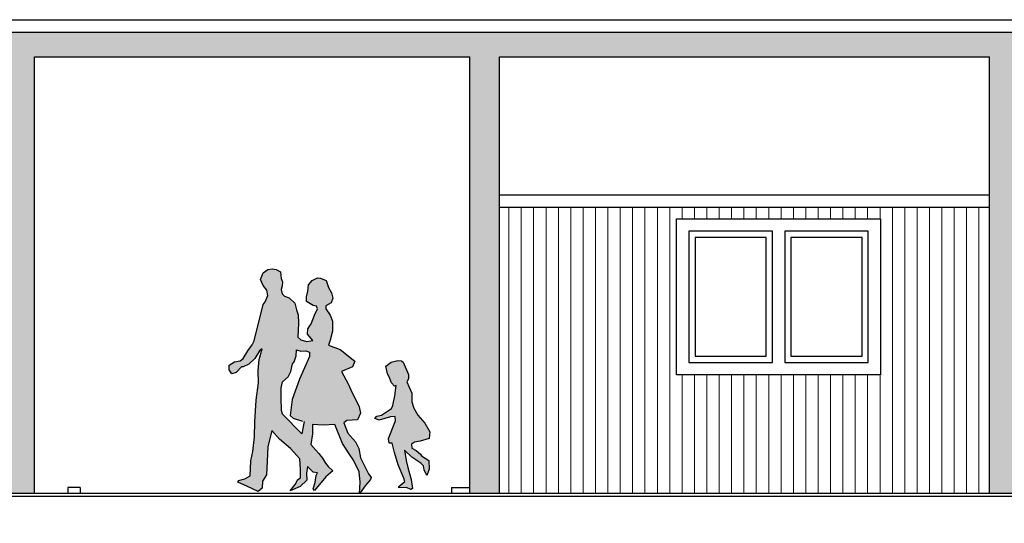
# Model space of a CAD drawing. Extents: x 2 to 315, y 0 to 17.
# Tile 29 of 69: x 127.2 to 135.16, y 4.32 to 8.39. Entities that reach past the tile are written whole.
import ezdxf

# ---------------------------------------------------------------- set-up
doc = ezdxf.new("R2010")
doc.units = 0
doc.header["$MEASUREMENT"] = 0
for name, color, linetype in [('Ost_Ansicht_5_P_ZE_SYMBOL', 7, 'Continuous'), ('Ost_Ansicht_5_R_NT_FENSTER', 7, 'Continuous'), ('Ost_Ansicht_5_R_TR_BODEN', 7, 'Continuous'), ('Ost_Ansicht_5_R_TR_HIDDEN', 7, 'Continuous'), ('Ost_Ansicht_5_R_TR_STUETZE', 7, 'Continuous'), ('Ost_Ansicht_5_Schraffuren', 7, 'Continuous'), ('Ost_Ansicht_5_X_EA_STRASSEN', 7, 'Continuous')]:
    doc.layers.add(name, color=color, linetype=linetype)
doc.linetypes.add('Terrainlinie', pattern='A,0,[1,Bl.Nr. 2.0061.Shx,S=0.000793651,R=0,X=0,Y=-0.043301],-0.1,0', length=0.1)

msp = doc.modelspace()

# ---------------------------------------------------------------- hatches: boundary and pattern name
at = {"layer": 'Ost_Ansicht_5_P_ZE_SYMBOL', "linetype": 'Continuous', "lineweight": 13, "ltscale": 1000}
h = msp.add_hatch(color=7, dxfattribs=at)
h.paths.add_polyline_path([(129.8765, 5.4019), (129.945, 5.2649), (129.9561, 5.214), (129.9303, 5.1587), (129.8455, 5.1543), (129.822, 5.1359), (129.8544, 5.0519), (129.9163, 4.9826), (129.9414, 4.9273), (129.9554, 4.8529), (130.0202, 4.7239), (130.0409, 4.6922), (130.0357, 4.676), (129.9907, 4.6222), (129.9465, 4.561), (129.9539, 4.6561), (129.9443, 4.7394), (129.8982, 4.8341), (129.8651, 4.8846), (129.8087, 4.9678), (129.7475, 5.1219), (129.6524, 5.116), (129.567, 5.1219), (129.5684, 5.0474), (129.5552, 4.9605), (129.595, 4.9148), (129.6178, 4.8868), (129.648, 4.8484), (129.6738, 4.8079), (129.6945, 4.7821), (129.7313, 4.7467), (129.676, 4.6981), (129.5846, 4.5875), (129.5736, 4.6023), (129.5891, 4.6524), (129.5972, 4.7099), (129.6068, 4.7305), (129.5728, 4.7364), (129.5264, 4.7814), (129.519, 4.729), (129.5213, 4.6708), (129.4682, 4.6192), (129.4055, 4.5927), (129.3861, 4.5856), (129.4263, 4.6368), (129.4483, 4.6771), (129.4711, 4.6892), (129.4711, 4.7607), (129.4638, 4.8448), (129.3886, 4.9273), (129.3009, 5.0017), (129.2397, 5.0725), (129.2058, 4.942), (129.2007, 4.8241), (129.1948, 4.7136), (129.1645, 4.6649), (129.1594, 4.6082), (129.1269, 4.5809), (129.0429, 4.6192), (128.9633, 4.6546), (128.97, 4.6701), (129.0216, 4.6811), (129.0643, 4.7062), (129.068, 4.8278), (129.0857, 4.903), (129.0989, 5.0216), (129.1004, 5.1425), (129.1122, 5.3187), (129.1299, 5.458), (129.1277, 5.5582), (129.1358, 5.6459), (129.1609, 5.7329), (129.138, 5.7167), (129.1004, 5.654), (129.0518, 5.609), (129.0083, 5.5877), (128.9936, 5.5869), (128.9515, 5.5427), (128.9147, 5.5302), (128.8933, 5.5633), (128.8948, 5.6002), (128.9368, 5.6275), (128.9825, 5.6371), (129.0076, 5.654), (129.0459, 5.7167), (129.079, 5.766), (129.096, 5.7977), (129.169, 6.0925), (129.1859, 6.1124), (129.2051, 6.164), (129.1977, 6.2075), (129.1675, 6.2444), (129.1482, 6.2947), (129.1675, 6.3468), (129.2073, 6.3733), (129.2427, 6.3792), (129.2729, 6.3755), (129.3075, 6.3542), (129.3134, 6.3011), (129.3252, 6.2753), (129.323, 6.2429), (129.3134, 6.2127), (129.3223, 6.1773), (129.3422, 6.1574), (129.3775, 6.1441), (129.424, 6.1014), (129.4387, 6.0483), (129.452, 6.0085), (129.4534, 5.9414), (129.449, 5.8272), (129.4726, 5.8058), (129.519, 5.7926), (129.5552, 5.7985), (129.569, 5.8006), (129.5279, 5.8523), (129.5294, 5.895), (129.5577, 5.9344), (129.5832, 6.0063), (129.6068, 6.0564), (129.5986, 6.0771), (129.5728, 6.0837), (129.5183, 6.1146), (129.519, 6.1537), (129.5294, 6.1994), (129.536, 6.2495), (129.566, 6.2855), (129.6068, 6.307), (129.6333, 6.3041), (129.6768, 6.2856), (129.6967, 6.2289), (129.721, 6.1847), (129.7306, 6.1419), (129.7173, 6.1036), (129.676, 6.0793), (129.6753, 6.0572), (129.7092, 6.0056), (129.7284, 5.9562), (129.7291, 5.8751), (129.7114, 5.8044), (129.6967, 5.7638), (129.7923, 5.7274), (129.9094, 5.6323), (129.8911, 5.5884), (129.8006, 5.5486), (129.8566, 5.4498)], flags=0)
h.paths.add_polyline_path([(129.4991, 5.1447), (129.4866, 5.1477), (129.4107, 5.172), (129.3864, 5.1956), (129.4041, 5.3246), (129.463, 5.4867), (129.5419, 5.6724), (129.5426, 5.7056), (129.5146, 5.7181), (129.4734, 5.7144), (129.4387, 5.724), (129.4343, 5.6761), (129.4188, 5.6289), (129.4055, 5.6113), (129.3923, 5.5508), (129.3702, 5.5073), (129.3237, 5.4661), (129.3142, 5.4182), (129.3142, 5.3363), (129.3156, 5.2339), (129.3252, 5.2059), (129.48, 5.0474)], flags=0)
msp.add_hatch(color=7, dxfattribs=at).paths.add_polyline_path([(130.2368, 5.1862), (130.1992, 5.184), (130.1063, 5.1568), (130.0717, 5.1708), (130.0864, 5.1877), (130.1255, 5.1958), (130.2066, 5.2496), (130.2161, 5.2747), (130.2338, 5.3528), (130.2427, 5.4354), (130.2309, 5.4324), (130.2066, 5.4582), (130.1867, 5.5061), (130.1729, 5.5298), (130.1616, 5.5938), (130.2036, 5.624), (130.2574, 5.6388), (130.2869, 5.6351), (130.2994, 5.624), (130.3436, 5.5245), (130.3429, 5.4899), (130.3311, 5.4663), (130.3503, 5.4228), (130.3709, 5.3749), (130.3709, 5.3049), (130.3875, 5.2526), (130.4203, 5.1958), (130.4748, 5.1324), (130.517, 5.0613), (130.5095, 5.0072), (130.4372, 4.9858), (130.3923, 4.9799), (130.3672, 4.9629), (130.3694, 4.9316), (130.4052, 4.9113), (130.4402, 4.8826), (130.4483, 4.8686), (130.5084, 4.8303), (130.5102, 4.7603), (130.491, 4.7105), (130.4704, 4.7544), (130.466, 4.7883), (130.4446, 4.8089), (130.3694, 4.8583), (130.3119, 4.915), (130.3245, 4.8295), (130.3392, 4.7735), (130.365, 4.6777), (130.3757, 4.6047), (130.3613, 4.5974), (130.3267, 4.6128), (130.2663, 4.6099), (130.2648, 4.6217), (130.3134, 4.6615), (130.3068, 4.6888), (130.2611, 4.7964), (130.2301, 4.8951), (130.2124, 4.971), (130.1874, 4.971), (130.1808, 5.0094), (130.239, 5.1512)], flags=0)
at = {"layer": 'Ost_Ansicht_5_Schraffuren', "linetype": 'Continuous', "lineweight": 0, "ltscale": 1000}
msp.add_hatch(color=27, dxfattribs=at).paths.add_polyline_path([(121.5603, 4.3231), (121.5603, 8.0931), (123.5747, 8.0931), (127.0803, 8.0931), (127.0803, 4.5631), (127.3203, 4.5631), (127.3203, 8.0931), (130.8403, 8.0931), (130.8403, 4.5631), (131.0803, 4.5631), (131.0803, 8.0931), (135.0403, 8.0931), (135.0403, 4.5631), (135.2803, 4.5631), (135.2803, 8.0931), (141.6553, 8.0931), (141.6553, 8.2931), (126.5257, 8.2931), (121.3203, 8.2931), (121.3203, 4.3231)], flags=0)
at = {"layer": 'Ost_Ansicht_5_Schraffuren', "linetype": 'Continuous', "lineweight": 18, "ltscale": 1000}
h = msp.add_hatch(dxfattribs=at)
h.set_pattern_fill('Holz_Schalung__stehend___82', color=9, style=0, pattern_type=2)
h.set_pattern_definition([(90, (81.6553, 5.52307), (-0.1, 0), [])])
h.paths.add_polyline_path([(135.0403, 6.8781), (131.0803, 6.8781), (131.0803, 4.5631), (135.0403, 4.5631)], flags=0)
h.paths.add_polyline_path([(134.1603, 5.5231), (132.5103, 5.5231), (132.5103, 6.7831), (134.1603, 6.7831)], flags=0)

# ---------------------------------------------------------------- linework, layer by layer
at = {"layer": 'Ost_Ansicht_5_P_ZE_SYMBOL', "linetype": 'Continuous', "ltscale": 1000}
for p, q in [((129.1675, 6.3468), (129.2073, 6.3733)), ((129.2073, 6.3733), (129.2427, 6.3792)), ((129.2427, 6.3792), (129.2729, 6.3755)), ((129.2729, 6.3755), (129.3075, 6.3542)), ((129.1482, 6.2947), (129.1675, 6.3468)), ((129.1675, 6.2444), (129.1482, 6.2947)), ((129.3075, 6.3542), (129.3134, 6.3011)), ((129.3134, 6.3011), (129.3252, 6.2753)), ((129.566, 6.2855), (129.6068, 6.307)), ((129.6068, 6.307), (129.6333, 6.3041)), ((129.6333, 6.3041), (129.6768, 6.2856)), ((129.1977, 6.2075), (129.1675, 6.2444)), ((129.323, 6.2429), (129.3134, 6.2127)), ((129.3134, 6.2127), (129.3223, 6.1773)), ((129.3252, 6.2753), (129.323, 6.2429)), ((129.5294, 6.1994), (129.536, 6.2495)), ((129.536, 6.2495), (129.566, 6.2855)), ((129.6768, 6.2856), (129.6967, 6.2289)), ((129.6967, 6.2289), (129.721, 6.1847)), ((129.1859, 6.1124), (129.2051, 6.164)), ((129.2051, 6.164), (129.1977, 6.2075)), ((129.3223, 6.1773), (129.3422, 6.1574)), ((129.3422, 6.1574), (129.3775, 6.1441)), ((129.3775, 6.1441), (129.424, 6.1014)), ((129.5183, 6.1146), (129.519, 6.1537)), ((129.519, 6.1537), (129.5294, 6.1994)), ((129.7306, 6.1419), (129.7173, 6.1036)), ((129.721, 6.1847), (129.7306, 6.1419)), ((129.096, 5.7977), (129.169, 6.0925)), ((129.169, 6.0925), (129.1859, 6.1124)), ((129.424, 6.1014), (129.4387, 6.0483)), ((129.5728, 6.0837), (129.5183, 6.1146)), ((129.5986, 6.0771), (129.5728, 6.0837)), ((129.5832, 6.0063), (129.6068, 6.0564)), ((129.6068, 6.0564), (129.5986, 6.0771)), ((129.676, 6.0793), (129.6753, 6.0572)), ((129.6753, 6.0572), (129.7092, 6.0056)), ((129.7173, 6.1036), (129.676, 6.0793)), ((129.4387, 6.0483), (129.452, 6.0085)), ((129.452, 6.0085), (129.4534, 5.9414)), ((129.5577, 5.9344), (129.5832, 6.0063)), ((129.7092, 6.0056), (129.7284, 5.9562)), ((129.4534, 5.9414), (129.449, 5.8272)), ((129.5279, 5.8523), (129.5294, 5.895)), ((129.5294, 5.895), (129.5577, 5.9344)), ((129.7284, 5.9562), (129.7291, 5.8751)), ((129.449, 5.8272), (129.4726, 5.8058)), ((129.569, 5.8006), (129.5279, 5.8523)), ((129.7291, 5.8751), (129.7114, 5.8044)), ((129.0459, 5.7167), (129.079, 5.766)), ((129.079, 5.766), (129.096, 5.7977)), ((129.1358, 5.6459), (129.1609, 5.7329)), ((129.1609, 5.7329), (129.138, 5.7167)), ((129.4726, 5.8058), (129.519, 5.7926)), ((129.519, 5.7926), (129.5552, 5.7985)), ((129.5552, 5.7985), (129.569, 5.8006)), ((129.7114, 5.8044), (129.6967, 5.7638)), ((129.6967, 5.7638), (129.7923, 5.7274)), ((128.9825, 5.6371), (129.0076, 5.654)), ((129.0076, 5.654), (129.0459, 5.7167)), ((129.1004, 5.654), (129.0518, 5.609)), ((129.138, 5.7167), (129.1004, 5.654)), ((129.4188, 5.6289), (129.4343, 5.6761)), ((129.4343, 5.6761), (129.4387, 5.724)), ((129.4387, 5.724), (129.4734, 5.7144)), ((129.5419, 5.6724), (129.463, 5.4867)), ((129.4734, 5.7144), (129.5146, 5.7181)), ((129.5146, 5.7181), (129.5426, 5.7056)), ((129.5426, 5.7056), (129.5419, 5.6724)), ((129.7923, 5.7274), (129.9094, 5.6323)), ((128.8933, 5.5633), (128.8948, 5.6002)), ((128.8948, 5.6002), (128.9368, 5.6275)), ((128.9368, 5.6275), (128.9825, 5.6371)), ((128.9936, 5.5869), (128.9515, 5.5427)), ((129.0083, 5.5877), (128.9936, 5.5869)), ((129.0518, 5.609), (129.0083, 5.5877)), ((129.1277, 5.5582), (129.1358, 5.6459)), ((129.3923, 5.5508), (129.4055, 5.6113)), ((129.4055, 5.6113), (129.4188, 5.6289)), ((129.8911, 5.5884), (129.8006, 5.5486)), ((129.9094, 5.6323), (129.8911, 5.5884)), ((130.1616, 5.5938), (130.2036, 5.624)), ((130.1729, 5.5298), (130.1616, 5.5938)), ((130.2036, 5.624), (130.2574, 5.6388)), ((130.2574, 5.6388), (130.2869, 5.6351)), ((130.2869, 5.6351), (130.2994, 5.624)), ((130.2994, 5.624), (130.3436, 5.5245)), ((128.9147, 5.5302), (128.8933, 5.5633)), ((128.9515, 5.5427), (128.9147, 5.5302)), ((129.1299, 5.458), (129.1277, 5.5582)), ((129.3237, 5.4661), (129.3702, 5.5073)), ((129.3702, 5.5073), (129.3923, 5.5508)), ((129.8006, 5.5486), (129.8566, 5.4498)), ((130.1867, 5.5061), (130.1729, 5.5298)), ((130.2066, 5.4582), (130.1867, 5.5061)), ((130.3436, 5.5245), (130.3429, 5.4899)), ((129.1122, 5.3187), (129.1299, 5.458)), ((129.3142, 5.4182), (129.3237, 5.4661)), ((129.3142, 5.3363), (129.3142, 5.4182)), ((129.463, 5.4867), (129.4041, 5.3246)), ((129.8566, 5.4498), (129.8765, 5.4019)), ((130.2309, 5.4324), (130.2066, 5.4582)), ((130.2427, 5.4354), (130.2309, 5.4324)), ((130.2338, 5.3528), (130.2427, 5.4354)), ((130.3429, 5.4899), (130.3311, 5.4663)), ((130.3311, 5.4663), (130.3503, 5.4228)), ((130.3503, 5.4228), (130.3709, 5.3749)), ((129.3156, 5.2339), (129.3142, 5.3363)), ((129.8765, 5.4019), (129.945, 5.2649)), ((130.2161, 5.2747), (130.2338, 5.3528)), ((130.3709, 5.3749), (130.3709, 5.3049)), ((129.1004, 5.1425), (129.1122, 5.3187)), ((129.4041, 5.3246), (129.3864, 5.1956)), ((129.945, 5.2649), (129.9561, 5.214)), ((130.2066, 5.2496), (130.2161, 5.2747)), ((130.3709, 5.3049), (130.3875, 5.2526)), ((129.3252, 5.2059), (129.3156, 5.2339)), ((129.48, 5.0474), (129.3252, 5.2059)), ((129.3864, 5.1956), (129.4107, 5.172)), ((129.9561, 5.214), (129.9303, 5.1587)), ((130.0717, 5.1708), (130.0864, 5.1877)), ((130.0864, 5.1877), (130.1255, 5.1958)), ((130.1992, 5.184), (130.1063, 5.1568)), ((130.1255, 5.1958), (130.2066, 5.2496)), ((130.2368, 5.1862), (130.1992, 5.184)), ((130.239, 5.1512), (130.2368, 5.1862)), ((130.3875, 5.2526), (130.4203, 5.1958)), ((130.4203, 5.1958), (130.4748, 5.1324)), ((129.0989, 5.0216), (129.1004, 5.1425)), ((129.4107, 5.172), (129.4866, 5.1477)), ((129.4991, 5.1447), (129.48, 5.0474)), ((129.6524, 5.116), (129.567, 5.1219)), ((129.567, 5.1219), (129.5684, 5.0474)), ((129.7475, 5.1219), (129.6524, 5.116)), ((129.8087, 4.9678), (129.7475, 5.1219)), ((129.8455, 5.1543), (129.822, 5.1359)), ((129.822, 5.1359), (129.8544, 5.0519)), ((129.9303, 5.1587), (129.8455, 5.1543)), ((130.1063, 5.1568), (130.0717, 5.1708)), ((130.1808, 5.0094), (130.239, 5.1512)), ((130.4748, 5.1324), (130.517, 5.0613)), ((129.0857, 4.903), (129.0989, 5.0216)), ((129.2397, 5.0725), (129.2058, 4.942)), ((129.3009, 5.0017), (129.2397, 5.0725)), ((129.5684, 5.0474), (129.5552, 4.9605)), ((129.8544, 5.0519), (129.9163, 4.9826)), ((130.517, 5.0613), (130.5095, 5.0072)), ((129.2058, 4.942), (129.2007, 4.8241)), ((129.3886, 4.9273), (129.3009, 5.0017)), ((129.5552, 4.9605), (129.595, 4.9148)), ((129.8651, 4.8846), (129.8087, 4.9678)), ((129.9163, 4.9826), (129.9414, 4.9273)), ((130.1874, 4.971), (130.1808, 5.0094)), ((130.2124, 4.971), (130.1874, 4.971)), ((130.2301, 4.8951), (130.2124, 4.971)), ((130.3923, 4.9799), (130.3672, 4.9629)), ((130.3672, 4.9629), (130.3694, 4.9316)), ((130.4372, 4.9858), (130.3923, 4.9799)), ((130.5095, 5.0072), (130.4372, 4.9858)), ((129.068, 4.8278), (129.0857, 4.903)), ((129.4638, 4.8448), (129.3886, 4.9273)), ((129.595, 4.9148), (129.6178, 4.8868)), ((129.6178, 4.8868), (129.648, 4.8484)), ((129.8982, 4.8341), (129.8651, 4.8846)), ((129.9414, 4.9273), (129.9554, 4.8529)), ((130.2611, 4.7964), (130.2301, 4.8951)), ((130.3694, 4.8583), (130.3119, 4.915)), ((130.3119, 4.915), (130.3245, 4.8295)), ((130.3694, 4.9316), (130.4052, 4.9113)), ((130.4446, 4.8089), (130.3694, 4.8583)), ((130.4052, 4.9113), (130.4402, 4.8826)), ((130.4402, 4.8826), (130.4483, 4.8686)), ((130.4483, 4.8686), (130.5084, 4.8303)), ((129.0643, 4.7062), (129.068, 4.8278)), ((129.2007, 4.8241), (129.1948, 4.7136)), ((129.4711, 4.7607), (129.4638, 4.8448)), ((129.5264, 4.7814), (129.519, 4.729)), ((129.5728, 4.7364), (129.5264, 4.7814)), ((129.648, 4.8484), (129.6738, 4.8079)), ((129.6738, 4.8079), (129.6945, 4.7821)), ((129.6945, 4.7821), (129.7313, 4.7467)), ((129.9443, 4.7394), (129.8982, 4.8341)), ((129.9554, 4.8529), (130.0202, 4.7239)), ((130.3068, 4.6888), (130.2611, 4.7964)), ((130.3245, 4.8295), (130.3392, 4.7735)), ((130.466, 4.7883), (130.4446, 4.8089)), ((130.4704, 4.7544), (130.466, 4.7883)), ((130.5084, 4.8303), (130.5102, 4.7603)), ((129.0216, 4.6811), (129.0643, 4.7062)), ((129.1948, 4.7136), (129.1645, 4.6649)), ((129.4711, 4.6892), (129.4711, 4.7607)), ((129.519, 4.729), (129.5213, 4.6708)), ((129.6068, 4.7305), (129.5728, 4.7364)), ((129.676, 4.6981), (129.5846, 4.5875)), ((129.5891, 4.6524), (129.5972, 4.7099)), ((129.5972, 4.7099), (129.6068, 4.7305)), ((129.7313, 4.7467), (129.676, 4.6981)), ((129.9539, 4.6561), (129.9443, 4.7394)), ((130.0202, 4.7239), (130.0409, 4.6922)), ((130.3392, 4.7735), (130.365, 4.6777)), ((130.491, 4.7105), (130.4704, 4.7544)), ((130.5102, 4.7603), (130.491, 4.7105)), ((128.9633, 4.6546), (128.97, 4.6701)), ((129.0429, 4.6192), (128.9633, 4.6546)), ((128.97, 4.6701), (129.0216, 4.6811)), ((129.1269, 4.5809), (129.0429, 4.6192)), ((129.1645, 4.6649), (129.1594, 4.6082)), ((129.3861, 4.5856), (129.4263, 4.6368)), ((129.4682, 4.6192), (129.4055, 4.5927)), ((129.4263, 4.6368), (129.4483, 4.6771)), ((129.4483, 4.6771), (129.4711, 4.6892)), ((129.5213, 4.6708), (129.4682, 4.6192)), ((129.5736, 4.6023), (129.5891, 4.6524)), ((129.9465, 4.561), (129.9539, 4.6561)), ((129.9907, 4.6222), (129.9465, 4.561)), ((130.0357, 4.676), (129.9907, 4.6222)), ((130.0409, 4.6922), (130.0357, 4.676)), ((130.2648, 4.6217), (130.3134, 4.6615)), ((130.2663, 4.6099), (130.2648, 4.6217)), ((130.3134, 4.6615), (130.3068, 4.6888)), ((130.365, 4.6777), (130.3757, 4.6047)), ((129.1594, 4.6082), (129.1269, 4.5809)), ((129.4055, 4.5927), (129.3861, 4.5856)), ((129.5846, 4.5875), (129.5736, 4.6023)), ((130.3267, 4.6128), (130.2663, 4.6099)), ((130.3613, 4.5974), (130.3267, 4.6128)), ((130.3757, 4.6047), (130.3613, 4.5974))]:
    msp.add_line(p, q, dxfattribs=at)
at = {"layer": 'Ost_Ansicht_5_R_NT_FENSTER', "linetype": 'Continuous', "ltscale": 1000}
for p, q in [((132.5103, 6.7831), (134.1603, 6.7831)), ((132.5103, 5.5231), (132.5103, 6.7831)), ((134.1603, 6.7831), (134.1603, 5.5231)), ((132.6103, 6.6831), (132.6103, 5.6231)), ((133.2853, 6.6831), (132.6103, 6.6831)), ((132.6603, 6.6331), (132.6603, 5.6731)), ((133.2353, 6.6331), (132.6603, 6.6331)), ((133.2353, 5.6731), (133.2353, 6.6331)), ((133.2853, 5.6231), (133.2853, 6.6831)), ((133.3853, 6.6831), (133.3853, 5.6231)), ((134.0603, 6.6831), (133.3853, 6.6831)), ((133.4353, 6.6331), (133.4353, 5.6731)), ((134.0103, 6.6331), (133.4353, 6.6331)), ((134.0103, 5.6731), (134.0103, 6.6331)), ((134.0603, 5.6231), (134.0603, 6.6831)), ((132.6603, 5.6731), (133.2353, 5.6731)), ((133.4353, 5.6731), (134.0103, 5.6731)), ((132.6103, 5.6231), (133.2853, 5.6231)), ((133.3853, 5.6231), (134.0603, 5.6231)), ((134.1603, 5.5231), (132.5103, 5.5231))]:
    msp.add_line(p, q, dxfattribs=at)
at = {"layer": 'Ost_Ansicht_5_R_TR_BODEN', "linetype": 'Continuous', "ltscale": 1000}
msp.add_line((146.4787, 4.5631), (126.0303, 4.5631), dxfattribs=at)
at = {"layer": 'Ost_Ansicht_5_R_TR_BODEN', "linetype": 'Terrainlinie', "ltscale": 1000}
msp.add_line((126.0303, 4.5431), (146.4787, 4.5431), dxfattribs=at)
at = {"layer": 'Ost_Ansicht_5_R_TR_HIDDEN', "linetype": 'Continuous', "ltscale": 1000}
for p, q in [((123.5747, 8.3931), (142.1953, 8.3931)), ((123.5747, 8.2931), (142.1453, 8.2931)), ((127.3203, 8.0931), (130.8403, 8.0931)), ((131.0803, 8.0931), (135.0403, 8.0931)), ((131.0803, 6.9781), (135.0403, 6.9781)), ((131.0803, 6.8781), (135.0403, 6.8781))]:
    msp.add_line(p, q, dxfattribs=at)
at = {"layer": 'Ost_Ansicht_5_R_TR_STUETZE', "linetype": 'Continuous', "ltscale": 1000}
for p, q in [((127.3203, 4.5631), (127.3203, 8.0931)), ((130.8403, 4.5631), (130.8403, 8.0931)), ((131.0803, 4.5631), (131.0803, 8.0931)), ((135.0403, 4.5631), (135.0403, 8.0931))]:
    msp.add_line(p, q, dxfattribs=at)
at = {"layer": 'Ost_Ansicht_5_Schraffuren', "color": 255, "linetype": 'Continuous', "lineweight": 18, "ltscale": 1000}
for p, q in [((141.6553, 8.2931), (126.5257, 8.2931)), ((127.3203, 4.5631), (127.3203, 8.0931)), ((127.3203, 8.0931), (130.8403, 8.0931)), ((130.8403, 8.0931), (130.8403, 4.5631)), ((131.0803, 4.5631), (131.0803, 8.0931)), ((131.0803, 8.0931), (135.0403, 8.0931)), ((135.0403, 8.0931), (135.0403, 4.5631)), ((135.0403, 6.8781), (131.0803, 6.8781)), ((131.0803, 6.8781), (131.0803, 4.5631)), ((135.0403, 4.5631), (135.0403, 6.8781)), ((132.5103, 5.5231), (132.5103, 6.7831)), ((132.5103, 6.7831), (134.1603, 6.7831)), ((134.1603, 6.7831), (134.1603, 5.5231)), ((134.1603, 5.5231), (132.5103, 5.5231)), ((127.0803, 4.5631), (127.3203, 4.5631)), ((130.8403, 4.5631), (131.0803, 4.5631)), ((131.0803, 4.5631), (135.0403, 4.5631)), ((135.0403, 4.5631), (135.2803, 4.5631))]:
    msp.add_line(p, q, dxfattribs=at)
at = {"layer": 'Ost_Ansicht_5_X_EA_STRASSEN', "linetype": 'Continuous', "ltscale": 1000}
for p, q in [((127.5903, 4.6131), (127.5903, 4.5631)), ((127.6903, 4.6131), (127.5903, 4.6131)), ((127.6903, 4.6131), (127.6903, 4.5631)), ((130.6903, 4.6131), (130.6903, 4.5631)), ((130.6903, 4.6131), (130.8403, 4.6131))]:
    msp.add_line(p, q, dxfattribs=at)

doc.saveas('drawing.dxf')
